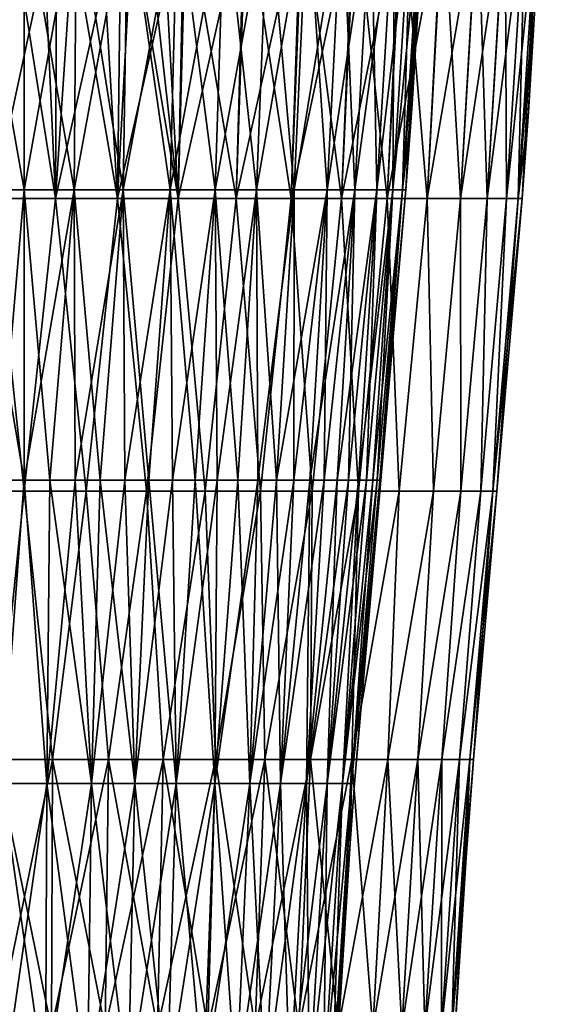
# Model space of a CAD drawing. Header units: metres. Extents: x 26 to 263, y -109 to 109.
# Tile 199 of 256: x 88 to 103, y -52 to -24. Entities that reach past the tile are written whole.
import ezdxf

# ---------------------------------------------------------------- set-up
doc = ezdxf.new("R2010")
doc.units = ezdxf.units.M
doc.layers.add('solid_500750', color=7, linetype='CONTINUOUS')

msp = doc.modelspace()

# ---------------------------------------------------------------- linework, layer by layer
at = {"layer": 'solid_500750'}
for points in [[(86.590988, -29.093817, 10.702493), (86.520958, -20.799227, 11.234461), (88, -20.799227, 11.331403)], [(86.520958, -20.799227, -11.234461), (86.590988, -29.093817, -10.702493), (88, -29.093817, -10.794844)], [(88, -20.799227, -11.331403), (86.520958, -20.799227, -11.234461), (88, -29.093817, -10.794844)], [(88, -29.093817, 10.794844), (86.590988, -29.093817, 10.702493), (88, -20.799227, 11.331403)], [(88, -29.093817, 10.794844), (88, -20.799227, 11.331403), (89.479042, -20.799227, 11.234461)], [(89.409012, -29.093817, 10.702493), (88, -29.093817, 10.794844), (89.479042, -20.799227, 11.234461)], [(88, -20.799227, -11.331403), (88, -29.093817, -10.794844), (89.409012, -29.093817, -10.702493)], [(89.479042, -20.799227, -11.234461), (88, -20.799227, -11.331403), (89.409012, -29.093817, -10.702493)], [(89.409012, -29.093817, 10.702493), (89.479042, -20.799227, 11.234461), (90.932785, -20.799227, 10.945294)], [(90.793915, -29.093817, 10.427018), (89.409012, -29.093817, 10.702493), (90.932785, -20.799227, 10.945294)], [(89.479042, -20.799227, -11.234461), (89.409012, -29.093817, -10.702493), (90.793915, -29.093817, -10.427018)], [(90.932785, -20.799227, -10.945294), (89.479042, -20.799227, -11.234461), (90.793915, -29.093817, -10.427018)], [(90.793915, -29.093817, 10.427018), (90.932785, -20.799227, 10.945294), (92.336342, -20.799227, 10.468851)], [(92.131004, -29.093817, 9.973135), (90.793915, -29.093817, 10.427018), (92.336342, -20.799227, 10.468851)], [(90.932785, -20.799227, -10.945294), (90.793915, -29.093817, -10.427018), (92.131004, -29.093817, -9.973135)], [(92.336342, -20.799227, -10.468851), (90.932785, -20.799227, -10.945294), (92.131004, -29.093817, -9.973135)], [(92.131004, -29.093817, 9.973135), (92.336342, -20.799227, 10.468851), (93.665703, -20.799227, 9.813283)], [(93.397423, -29.093817, 9.348609), (92.131004, -29.093817, 9.973135), (93.665703, -20.799227, 9.813283)], [(92.336342, -20.799227, -10.468851), (92.131004, -29.093817, -9.973135), (93.397423, -29.093817, -9.348609)], [(93.665703, -20.799227, -9.813283), (92.336342, -20.799227, -10.468851), (93.397423, -29.093817, -9.348609)], [(93.397423, -29.093817, 9.348609), (93.665703, -20.799227, 9.813283), (94.898125, -20.799227, 8.989806)], [(94.571487, -29.093817, 8.564125), (93.397423, -29.093817, 9.348609), (94.898125, -20.799227, 8.989806)], [(93.665703, -20.799227, -9.813283), (93.397423, -29.093817, -9.348609), (94.571487, -29.093817, -8.564125)], [(94.898125, -20.799227, -8.989806), (93.665703, -20.799227, -9.813283), (94.571487, -29.093817, -8.564125)], [(94.571487, -29.093817, 8.564125), (94.898125, -20.799227, 8.989806), (96.012512, -20.799227, 8.012512)], [(95.63311, -29.093817, 7.633107), (94.571487, -29.093817, 8.564125), (96.012512, -20.799227, 8.012512)], [(94.898125, -20.799227, -8.989806), (94.571487, -29.093817, -8.564125), (95.63311, -29.093817, -7.633107)], [(96.012512, -20.799227, -8.012512), (94.898125, -20.799227, -8.989806), (95.63311, -29.093817, -7.633107)], [(95.63311, -29.093817, 7.633107), (96.012512, -20.799227, 8.012512), (96.989807, -20.799227, 6.898121)], [(96.564125, -29.093817, 6.571485), (95.63311, -29.093817, 7.633107), (96.989807, -20.799227, 6.898121)], [(96.012512, -20.799227, -8.012512), (95.63311, -29.093817, -7.633107), (96.564125, -29.093817, -6.571485)], [(96.989807, -20.799227, -6.898121), (96.012512, -20.799227, -8.012512), (96.564125, -29.093817, -6.571485)], [(96.564125, -29.093817, 6.571485), (96.989807, -20.799227, 6.898121), (97.813286, -20.799227, 5.665701)], [(97.34861, -29.093817, 5.397422), (96.564125, -29.093817, 6.571485), (97.813286, -20.799227, 5.665701)], [(96.989807, -20.799227, -6.898121), (96.564125, -29.093817, -6.571485), (97.34861, -29.093817, -5.397422)], [(97.813286, -20.799227, -5.665701), (96.989807, -20.799227, -6.898121), (97.34861, -29.093817, -5.397422)], [(97.34861, -29.093817, 5.397422), (97.813286, -20.799227, 5.665701), (98.468849, -20.799227, 4.33634)], [(97.973137, -29.093817, 4.131008), (97.34861, -29.093817, 5.397422), (98.468849, -20.799227, 4.33634)], [(97.813286, -20.799227, -5.665701), (97.34861, -29.093817, -5.397422), (97.973137, -29.093817, -4.131008)], [(98.468849, -20.799227, -4.33634), (97.813286, -20.799227, -5.665701), (97.973137, -29.093817, -4.131008)], [(97.973137, -29.093817, 4.131008), (98.468849, -20.799227, 4.33634), (98.945297, -20.799227, 2.932783)], [(98.427017, -29.093817, 2.793911), (97.973137, -29.093817, 4.131008), (98.945297, -20.799227, 2.932783)], [(98.468849, -20.799227, -4.33634), (97.973137, -29.093817, -4.131008), (98.427017, -29.093817, -2.793911)], [(98.427017, -29.093817, 2.793911), (98.945297, -20.799227, 2.932783), (99.234459, -20.799227, 1.479045)], [(98.702492, -29.093817, 1.40901), (98.427017, -29.093817, 2.793911), (99.234459, -20.799227, 1.479045)], [(98.945297, -20.799227, -2.932783), (98.427017, -29.093817, -2.793911), (98.702492, -29.093817, -1.40901)], [(98.945297, -20.799227, -2.932783), (98.468849, -20.799227, -4.33634), (98.427017, -29.093817, -2.793911)], [(98.702492, -29.093817, 1.40901), (99.234459, -20.799227, 1.479045), (99.331406, -20.799227)], [(98.9702, -26.669518), (98.702492, -29.093817, 1.40901), (99.331406, -20.799227)], [(99.234459, -20.799227, -1.479045), (98.702492, -29.093817, -1.40901), (98.794846, -29.093817)], [(99.234459, -20.799227, -1.479045), (98.945297, -20.799227, -2.932783), (98.702492, -29.093817, -1.40901)], [(99.234459, -20.799227, -1.479045), (98.794846, -29.093817), (98.9702, -26.669518)], [(99.234459, -20.799227, -1.479045), (98.9702, -26.669518), (99.331406, -20.799227)], [(87.115562, -29.342241, -14.057685), (87.081589, -20.976826, -14.597758), (88.918411, -20.976826, -14.597758)], [(88.884438, -29.342241, -14.057685), (87.115562, -29.342241, -14.057685), (88.918411, -20.976826, -14.597758)], [(88.884438, -29.342241, -14.057685), (88.918411, -20.976826, -14.597758), (90.740753, -20.976826, -14.367542)], [(90.639359, -29.342241, -13.835987), (88.884438, -29.342241, -14.057685), (90.740753, -20.976826, -14.367542)], [(90.639359, -29.342241, -13.835987), (90.740753, -20.976826, -14.367542), (92.519875, -20.976826, -13.910743)], [(92.352654, -29.342241, -13.396088), (90.639359, -29.342241, -13.835987), (92.519875, -20.976826, -13.910743)], [(92.577873, -20.985947, 13.891245), (91.912018, -21.292274, 14.075984), (92.352654, -29.342241, 13.396088)], [(92.352654, -29.342241, -13.396088), (92.519875, -20.976826, -13.910743), (94.227715, -20.976826, -13.234562)], [(93.997307, -29.342241, -12.744923), (92.352654, -29.342241, -13.396088), (94.227715, -20.976826, -13.234562)], [(92.577873, -20.985947, 13.891245), (92.352654, -29.342241, 13.396088), (93.997307, -29.342241, 12.744923)], [(94.279633, -20.976826, 13.210006), (92.577873, -20.985947, 13.891245), (93.997307, -29.342241, 12.744923)], [(93.997307, -29.342241, -12.744923), (94.227715, -20.976826, -13.234562), (95.837334, -20.976826, -12.349664)], [(95.547379, -29.342241, -11.892764), (93.997307, -29.342241, -12.744923), (95.837334, -20.976826, -12.349664)], [(94.279633, -20.976826, 13.210006), (93.997307, -29.342241, 12.744923), (95.547379, -29.342241, 11.892764)], [(95.880394, -20.976826, 12.322234), (94.279633, -20.976826, 13.210006), (95.547379, -29.342241, 11.892764)], [(95.547379, -29.342241, -11.892764), (95.837334, -20.976826, -12.349664), (97.323357, -20.976826, -11.270004)], [(96.978424, -29.342241, -10.853048), (95.547379, -29.342241, -11.892764), (97.323357, -20.976826, -11.270004)], [(95.880394, -20.976826, 12.322234), (95.547379, -29.342241, 11.892764), (96.978424, -29.342241, 10.853048)], [(97.357735, -20.976826, 11.241479), (95.880394, -20.976826, 12.322234), (96.978424, -29.342241, 10.853048)], [(96.978424, -29.342241, -10.853048), (97.323357, -20.976826, -11.270004), (98.662346, -20.976826, -10.01261)], [(98.267876, -29.342241, -9.642175), (96.978424, -29.342241, -10.853048), (98.662346, -20.976826, -10.01261)], [(97.357735, -20.976826, 11.241479), (96.978424, -29.342241, 10.853048), (98.267876, -29.342241, 9.642175)], [(98.688522, -20.976826, 9.984665), (97.357735, -20.976826, 11.241479), (98.267876, -29.342241, 9.642175)], [(98.267876, -29.342241, -9.642175), (98.662346, -20.976826, -10.01261), (99.833183, -20.976826, -8.597312)], [(99.395393, -29.342241, -8.279237), (98.267876, -29.342241, -9.642175), (99.833183, -20.976826, -8.597312)], [(98.688522, -20.976826, 9.984665), (98.267876, -29.342241, 9.642175), (99.395393, -29.342241, 8.279237)], [(99.851913, -20.976826, 8.571478), (98.688522, -20.976826, 9.984665), (99.395393, -29.342241, 8.279237)], [(99.395393, -29.342241, -8.279237), (99.833183, -20.976826, -8.597312), (100.817406, -20.976826, -7.046428)], [(100.343201, -29.342241, -6.785732), (99.395393, -29.342241, -8.279237), (100.817406, -20.976826, -7.046428)], [(99.851913, -20.976826, 8.571478), (99.395393, -29.342241, 8.279237), (100.343201, -29.342241, 6.785732)], [(100.829681, -20.976826, 7.024049), (99.851913, -20.976826, 8.571478), (100.343201, -29.342241, 6.785732)], [(100.343201, -29.342241, -6.785732), (100.817406, -20.976826, -7.046428), (101.599487, -20.976826, -5.384418)], [(101.096344, -29.342241, -5.185211), (100.343201, -29.342241, -6.785732), (101.599487, -20.976826, -5.384418)], [(100.829681, -20.976826, 7.024049), (100.343201, -29.342241, 6.785732), (101.096344, -29.342241, 5.185211)], [(101.606522, -20.976826, 5.366614), (100.829681, -20.976826, 7.024049), (101.096344, -29.342241, 5.185211)], [(101.096344, -29.342241, -5.185211), (101.599487, -20.976826, -5.384418), (102.167099, -20.976826, -3.637493)], [(101.64296, -29.342241, -3.502916), (101.096344, -29.342241, -5.185211), (102.167099, -20.976826, -3.637493)], [(101.606522, -20.976826, 5.366614), (101.096344, -29.342241, 5.185211), (101.64296, -29.342241, 3.502916)], [(102.170265, -20.976826, 3.625129), (101.606522, -20.976826, 5.366614), (101.64296, -29.342241, 3.502916)], [(101.64296, -29.342241, -3.502916), (102.167099, -20.976826, -3.637493), (102.511284, -20.976826, -1.833202)], [(101.974411, -29.342241, -1.765379), (101.64296, -29.342241, -3.502916), (102.511284, -20.976826, -1.833202)], [(102.170265, -20.976826, 3.625129), (101.64296, -29.342241, 3.502916), (101.974411, -29.342241, 1.765379)], [(101.974411, -29.342241, -1.765379), (102.511284, -20.976826, -1.833202), (102.626617, -20.976826)], [(102.262337, -26.897242), (101.974411, -29.342241, -1.765379), (102.626617, -20.976826)], [(102.512085, -20.976826, 1.82687), (101.974411, -29.342241, 1.765379), (102.08548, -29.342241)], [(102.512085, -20.976826, 1.82687), (102.170265, -20.976826, 3.625129), (101.974411, -29.342241, 1.765379)], [(102.512085, -20.976826, 1.82687), (102.08548, -29.342241), (102.262337, -26.897242)], [(102.512085, -20.976826, 1.82687), (102.262337, -26.897242), (102.626617, -20.976826)], [(91.480392, -21.462038, 14.17927), (91.049034, -21.611153, 14.269806), (92.352654, -29.342241, 13.396088)], [(91.912018, -21.292274, 14.075984), (91.480392, -21.462038, 14.17927), (92.352654, -29.342241, 13.396088)], [(91.049034, -21.611153, 14.269806), (90.197083, -21.849504, 14.412097), (90.639359, -29.342241, 13.835987)], [(91.049034, -21.611153, 14.269806), (90.639359, -29.342241, 13.835987), (92.352654, -29.342241, 13.396088)], [(89.370125, -22.005646, 14.505241), (88.554497, -22.085615, 14.554718), (88.884438, -29.342241, 14.057685)], [(89.370125, -22.005646, 14.505241), (88.884438, -29.342241, 14.057685), (90.639359, -29.342241, 13.835987)], [(90.197083, -21.849504, 14.412097), (89.370125, -22.005646, 14.505241), (90.639359, -29.342241, 13.835987)], [(87.739082, -22.099363, 14.562159), (87.115562, -29.342241, 14.057685), (88.884438, -29.342241, 14.057685)], [(88.554497, -22.085615, 14.554718), (87.739082, -22.099363, 14.562159), (88.884438, -29.342241, 14.057685)], [(98.9702, -26.669518), (98.794846, -29.093817), (98.702492, -29.093817, 1.40901)], [(102.262337, -26.897242), (102.08548, -29.342241), (101.974411, -29.342241, -1.765379)], [(87.280441, -37.30883, 10.060745), (86.590988, -29.093817, 10.702493), (88, -29.093817, 10.794844)], [(86.590988, -29.093817, -10.702493), (87.280441, -37.30883, -10.060745), (88, -37.30883, -10.086445)], [(88, -29.093817, -10.794844), (86.590988, -29.093817, -10.702493), (88, -37.30883, -10.086445)], [(88, -37.30883, 10.086445), (87.280441, -37.30883, 10.060745), (88, -29.093817, 10.794844)], [(88, -37.30883, 10.086445), (88, -29.093817, 10.794844), (89.409012, -29.093817, 10.702493)], [(88.719559, -37.30883, 10.060745), (88, -37.30883, 10.086445), (89.409012, -29.093817, 10.702493)], [(88, -29.093817, -10.794844), (88, -37.30883, -10.086445), (88.719559, -37.30883, -10.060745)], [(89.409012, -29.093817, -10.702493), (88, -29.093817, -10.794844), (88.719559, -37.30883, -10.060745)], [(89.435448, -37.30883, 9.983779), (88.719559, -37.30883, 10.060745), (89.409012, -29.093817, 10.702493)], [(89.409012, -29.093817, -10.702493), (88.719559, -37.30883, -10.060745), (89.435448, -37.30883, -9.983779)], [(89.435448, -37.30883, 9.983779), (89.409012, -29.093817, 10.702493), (90.793915, -29.093817, 10.427018)], [(89.409012, -29.093817, -10.702493), (89.435448, -37.30883, -9.983779), (90.144028, -37.30883, -9.855938)], [(90.793915, -29.093817, -10.427018), (89.409012, -29.093817, -10.702493), (90.144028, -37.30883, -9.855938)], [(90.144028, -37.30883, 9.855938), (89.435448, -37.30883, 9.983779), (90.793915, -29.093817, 10.427018)], [(90.841682, -37.30883, 9.677873), (90.144028, -37.30883, 9.855938), (90.793915, -29.093817, 10.427018)], [(90.793915, -29.093817, -10.427018), (90.144028, -37.30883, -9.855938), (90.841682, -37.30883, -9.677873)], [(90.841682, -37.30883, 9.677873), (90.793915, -29.093817, 10.427018), (92.131004, -29.093817, 9.973135)], [(90.793915, -29.093817, -10.427018), (90.841682, -37.30883, -9.677873), (91.524849, -37.30883, -9.450492)], [(92.131004, -29.093817, -9.973135), (90.793915, -29.093817, -10.427018), (91.524849, -37.30883, -9.450492)], [(91.524849, -37.30883, 9.450492), (90.841682, -37.30883, 9.677873), (92.131004, -29.093817, 9.973135)], [(92.190063, -37.30883, 9.174953), (91.524849, -37.30883, 9.450492), (92.131004, -29.093817, 9.973135)], [(92.131004, -29.093817, -9.973135), (91.524849, -37.30883, -9.450492), (92.190063, -37.30883, -9.174953)], [(92.190063, -37.30883, 9.174953), (92.131004, -29.093817, 9.973135), (93.397423, -29.093817, 9.348609)], [(92.131004, -29.093817, -9.973135), (92.190063, -37.30883, -9.174953), (92.833916, -37.30883, -8.852661)], [(93.397423, -29.093817, -9.348609), (92.131004, -29.093817, -9.973135), (92.833916, -37.30883, -8.852661)], [(92.833916, -37.30883, 8.852661), (92.190063, -37.30883, 9.174953), (93.397423, -29.093817, 9.348609)], [(93.45314, -37.30883, 8.485257), (92.833916, -37.30883, 8.852661), (93.397423, -29.093817, 9.348609)], [(93.397423, -29.093817, -9.348609), (92.833916, -37.30883, -8.852661), (93.45314, -37.30883, -8.485257)], [(93.45314, -37.30883, 8.485257), (93.397423, -29.093817, 9.348609), (94.571487, -29.093817, 8.564125)], [(93.397423, -29.093817, -9.348609), (93.45314, -37.30883, -8.485257), (94.044579, -37.30883, -8.074615)], [(94.571487, -29.093817, -8.564125), (93.397423, -29.093817, -9.348609), (94.044579, -37.30883, -8.074615)], [(94.044579, -37.30883, 8.074615), (93.45314, -37.30883, 8.485257), (94.571487, -29.093817, 8.564125)], [(94.605217, -37.30883, 7.622827), (94.044579, -37.30883, 8.074615), (94.571487, -29.093817, 8.564125)], [(94.571487, -29.093817, -8.564125), (94.044579, -37.30883, -8.074615), (94.605217, -37.30883, -7.622827)], [(94.605217, -37.30883, 7.622827), (94.571487, -29.093817, 8.564125), (95.63311, -29.093817, 7.633107)], [(94.571487, -29.093817, -8.564125), (94.605217, -37.30883, -7.622827), (95.132195, -37.30883, -7.132194)], [(95.63311, -29.093817, -7.633107), (94.571487, -29.093817, -8.564125), (95.132195, -37.30883, -7.132194)], [(95.132195, -37.30883, 7.132194), (94.605217, -37.30883, 7.622827), (95.63311, -29.093817, 7.633107)], [(95.132195, -37.30883, 7.132194), (95.63311, -29.093817, 7.633107), (96.564125, -29.093817, 6.571485)], [(95.622826, -37.30883, 6.605217), (95.132195, -37.30883, 7.132194), (96.564125, -29.093817, 6.571485)], [(95.63311, -29.093817, -7.633107), (95.132195, -37.30883, -7.132194), (95.622826, -37.30883, -6.605217)], [(96.074615, -37.30883, 6.044581), (95.622826, -37.30883, 6.605217), (96.564125, -29.093817, 6.571485)], [(96.564125, -29.093817, -6.571485), (95.622826, -37.30883, -6.605217), (96.074615, -37.30883, -6.044581)], [(96.564125, -29.093817, -6.571485), (95.63311, -29.093817, -7.633107), (95.622826, -37.30883, -6.605217)], [(96.074615, -37.30883, 6.044581), (96.564125, -29.093817, 6.571485), (97.34861, -29.093817, 5.397422)], [(96.48526, -37.30883, 5.453144), (96.074615, -37.30883, 6.044581), (97.34861, -29.093817, 5.397422)], [(96.564125, -29.093817, -6.571485), (96.074615, -37.30883, -6.044581), (96.48526, -37.30883, -5.453144)], [(96.852661, -37.30883, 4.833919), (96.48526, -37.30883, 5.453144), (97.34861, -29.093817, 5.397422)], [(97.34861, -29.093817, -5.397422), (96.48526, -37.30883, -5.453144), (96.852661, -37.30883, -4.833919)], [(97.34861, -29.093817, -5.397422), (96.564125, -29.093817, -6.571485), (96.48526, -37.30883, -5.453144)], [(96.852661, -37.30883, 4.833919), (97.34861, -29.093817, 5.397422), (97.973137, -29.093817, 4.131008)], [(97.17495, -37.30883, 4.190061), (96.852661, -37.30883, 4.833919), (97.973137, -29.093817, 4.131008)], [(97.34861, -29.093817, -5.397422), (96.852661, -37.30883, -4.833919), (97.17495, -37.30883, -4.190061)], [(97.450493, -37.30883, 3.524851), (97.17495, -37.30883, 4.190061), (97.973137, -29.093817, 4.131008)], [(97.973137, -29.093817, -4.131008), (97.17495, -37.30883, -4.190061), (97.450493, -37.30883, -3.524851)], [(97.973137, -29.093817, -4.131008), (97.34861, -29.093817, -5.397422), (97.17495, -37.30883, -4.190061)], [(97.450493, -37.30883, 3.524851), (97.973137, -29.093817, 4.131008), (98.427017, -29.093817, 2.793911)], [(97.677872, -37.30883, 2.84168), (97.450493, -37.30883, 3.524851), (98.427017, -29.093817, 2.793911)], [(97.973137, -29.093817, -4.131008), (97.450493, -37.30883, -3.524851), (97.677872, -37.30883, -2.84168)], [(97.855934, -37.30883, 2.144028), (97.677872, -37.30883, 2.84168), (98.427017, -29.093817, 2.793911)], [(98.427017, -29.093817, -2.793911), (97.677872, -37.30883, -2.84168), (97.855934, -37.30883, -2.144028)], [(98.427017, -29.093817, -2.793911), (97.973137, -29.093817, -4.131008), (97.677872, -37.30883, -2.84168)], [(97.855934, -37.30883, 2.144028), (98.427017, -29.093817, 2.793911), (98.702492, -29.093817, 1.40901)], [(97.98378, -37.30883, 1.435451), (97.855934, -37.30883, 2.144028), (98.702492, -29.093817, 1.40901)], [(98.427017, -29.093817, -2.793911), (97.855934, -37.30883, -2.144028), (97.98378, -37.30883, -1.435451)], [(98.060745, -37.30883, 0.719559), (97.98378, -37.30883, 1.435451), (98.702492, -29.093817, 1.40901)], [(98.702492, -29.093817, -1.40901), (97.98378, -37.30883, -1.435451), (98.060745, -37.30883, -0.719559)], [(98.702492, -29.093817, -1.40901), (98.427017, -29.093817, -2.793911), (97.98378, -37.30883, -1.435451)], [(98.060745, -37.30883, 0.719559), (98.702492, -29.093817, 1.40901), (98.794846, -29.093817)], [(98.086441, -37.30883), (98.060745, -37.30883, 0.719559), (98.794846, -29.093817)], [(98.702492, -29.093817, -1.40901), (98.060745, -37.30883, -0.719559), (98.086441, -37.30883)], [(98.702492, -29.093817, -1.40901), (98.086441, -37.30883), (98.794846, -29.093817)], [(87.115562, -29.342241, -14.057685), (88, -37.627399, -13.371032), (86.25473, -37.627399, -13.25664)], [(87.115562, -29.342241, 14.057685), (86.25473, -37.627399, 13.25664), (88, -37.627399, 13.371032)], [(88.884438, -29.342241, -14.057685), (88, -37.627399, -13.371032), (87.115562, -29.342241, -14.057685)], [(88.884438, -29.342241, 14.057685), (87.115562, -29.342241, 14.057685), (88, -37.627399, 13.371032)], [(88.884438, -29.342241, -14.057685), (89.74527, -37.627399, -13.25664), (88, -37.627399, -13.371032)], [(88.884438, -29.342241, 14.057685), (88, -37.627399, 13.371032), (89.74527, -37.627399, 13.25664)], [(90.639359, -29.342241, -13.835987), (89.74527, -37.627399, -13.25664), (88.884438, -29.342241, -14.057685)], [(90.639359, -29.342241, 13.835987), (88.884438, -29.342241, 14.057685), (89.74527, -37.627399, 13.25664)], [(90.639359, -29.342241, -13.835987), (91.460678, -37.627399, -12.915425), (89.74527, -37.627399, -13.25664)], [(90.639359, -29.342241, 13.835987), (89.74527, -37.627399, 13.25664), (91.460678, -37.627399, 12.915425)], [(92.352654, -29.342241, -13.396088), (91.460678, -37.627399, -12.915425), (90.639359, -29.342241, -13.835987)], [(92.352654, -29.342241, 13.396088), (90.639359, -29.342241, 13.835987), (91.460678, -37.627399, 12.915425)], [(92.352654, -29.342241, -13.396088), (93.116875, -37.627399, -12.353223), (91.460678, -37.627399, -12.915425)], [(92.352654, -29.342241, 13.396088), (91.460678, -37.627399, 12.915425), (93.116875, -37.627399, 12.353223)], [(93.997307, -29.342241, -12.744923), (93.116875, -37.627399, -12.353223), (92.352654, -29.342241, -13.396088)], [(93.997307, -29.342241, 12.744923), (92.352654, -29.342241, 13.396088), (93.116875, -37.627399, 12.353223)], [(93.997307, -29.342241, -12.744923), (94.685516, -37.627399, -11.579654), (93.116875, -37.627399, -12.353223)], [(93.997307, -29.342241, 12.744923), (93.116875, -37.627399, 12.353223), (94.685516, -37.627399, 11.579654)], [(95.547379, -29.342241, -11.892764), (94.685516, -37.627399, -11.579654), (93.997307, -29.342241, -12.744923)], [(95.547379, -29.342241, 11.892764), (93.997307, -29.342241, 12.744923), (94.685516, -37.627399, 11.579654)], [(95.547379, -29.342241, -11.892764), (96.139771, -37.627399, -10.607953), (94.685516, -37.627399, -11.579654)], [(95.547379, -29.342241, 11.892764), (94.685516, -37.627399, 11.579654), (96.139771, -37.627399, 10.607953)], [(96.978424, -29.342241, -10.853048), (96.139771, -37.627399, -10.607953), (95.547379, -29.342241, -11.892764)], [(96.978424, -29.342241, 10.853048), (95.547379, -29.342241, 11.892764), (96.139771, -37.627399, 10.607953)], [(96.978424, -29.342241, -10.853048), (97.45475, -37.627399, -9.454747), (96.139771, -37.627399, -10.607953)], [(96.978424, -29.342241, 10.853048), (96.139771, -37.627399, 10.607953), (97.45475, -37.627399, 9.454747)], [(98.267876, -29.342241, -9.642175), (97.45475, -37.627399, -9.454747), (96.978424, -29.342241, -10.853048)], [(98.267876, -29.342241, 9.642175), (96.978424, -29.342241, 10.853048), (97.45475, -37.627399, 9.454747)], [(98.267876, -29.342241, -9.642175), (98.607956, -37.627399, -8.139769), (97.45475, -37.627399, -9.454747)], [(98.267876, -29.342241, 9.642175), (97.45475, -37.627399, 9.454747), (98.607956, -37.627399, 8.139769)], [(99.395393, -29.342241, -8.279237), (98.607956, -37.627399, -8.139769), (98.267876, -29.342241, -9.642175)], [(99.395393, -29.342241, 8.279237), (98.267876, -29.342241, 9.642175), (98.607956, -37.627399, 8.139769)], [(99.395393, -29.342241, -8.279237), (99.579651, -37.627399, -6.685516), (98.607956, -37.627399, -8.139769)], [(99.395393, -29.342241, 8.279237), (98.607956, -37.627399, 8.139769), (99.579651, -37.627399, 6.685516)], [(100.343201, -29.342241, -6.785732), (99.579651, -37.627399, -6.685516), (99.395393, -29.342241, -8.279237)], [(100.343201, -29.342241, 6.785732), (99.395393, -29.342241, 8.279237), (99.579651, -37.627399, 6.685516)], [(100.343201, -29.342241, -6.785732), (100.353226, -37.627399, -5.116872), (99.579651, -37.627399, -6.685516)], [(100.343201, -29.342241, 6.785732), (99.579651, -37.627399, 6.685516), (100.353226, -37.627399, 5.116872)], [(101.096344, -29.342241, -5.185211), (100.353226, -37.627399, -5.116872), (100.343201, -29.342241, -6.785732)], [(101.096344, -29.342241, 5.185211), (100.343201, -29.342241, 6.785732), (100.353226, -37.627399, 5.116872)], [(101.096344, -29.342241, -5.185211), (100.915428, -37.627399, -3.460678), (100.353226, -37.627399, -5.116872)], [(101.096344, -29.342241, 5.185211), (100.353226, -37.627399, 5.116872), (100.915428, -37.627399, 3.460678)], [(101.64296, -29.342241, -3.502916), (101.256638, -37.627399, -1.74527), (100.915428, -37.627399, -3.460678)], [(101.64296, -29.342241, -3.502916), (100.915428, -37.627399, -3.460678), (101.096344, -29.342241, -5.185211)], [(101.64296, -29.342241, 3.502916), (100.915428, -37.627399, 3.460678), (101.256638, -37.627399, 1.74527)], [(101.64296, -29.342241, 3.502916), (101.096344, -29.342241, 5.185211), (100.915428, -37.627399, 3.460678)], [(102.08548, -29.342241), (101.371033, -37.627399), (101.256638, -37.627399, -1.74527)], [(101.974411, -29.342241, 1.765379), (101.256638, -37.627399, 1.74527), (101.371033, -37.627399)], [(101.974411, -29.342241, -1.765379), (101.256638, -37.627399, -1.74527), (101.64296, -29.342241, -3.502916)], [(102.08548, -29.342241), (101.256638, -37.627399, -1.74527), (101.974411, -29.342241, -1.765379)], [(101.974411, -29.342241, 1.765379), (101.64296, -29.342241, 3.502916), (101.256638, -37.627399, 1.74527)], [(101.974411, -29.342241, 1.765379), (101.371033, -37.627399), (102.08548, -29.342241)], [(87.362221, -45.897835, 9.324046), (87.280441, -37.30883, 10.060745), (88, -37.30883, 10.086445)], [(87.362221, -45.897835, -9.324046), (88, -37.30883, -10.086445), (87.280441, -37.30883, -10.060745)], [(87.362221, -45.897835, 9.324046), (88, -37.30883, 10.086445), (88.637779, -45.897835, 9.324046)], [(87.362221, -45.897835, -9.324046), (88.637779, -45.897835, -9.324046), (88, -37.30883, -10.086445)], [(88.637779, -45.897835, 9.324046), (88, -37.30883, 10.086445), (88.719559, -37.30883, 10.060745)], [(88.637779, -45.897835, -9.324046), (88.719559, -37.30883, -10.060745), (88, -37.30883, -10.086445)], [(88.637779, -45.897835, 9.324046), (88.719559, -37.30883, 10.060745), (89.435448, -37.30883, 9.983779)], [(88.637779, -45.897835, 9.324046), (89.435448, -37.30883, 9.983779), (89.901466, -45.897835, 9.150357)], [(88.637779, -45.897835, -9.324046), (89.901466, -45.897835, -9.150357), (88.719559, -37.30883, -10.060745)], [(89.901466, -45.897835, -9.150357), (89.435448, -37.30883, -9.983779), (88.719559, -37.30883, -10.060745)], [(89.901466, -45.897835, 9.150357), (89.435448, -37.30883, 9.983779), (90.144028, -37.30883, 9.855938)], [(89.901466, -45.897835, -9.150357), (90.144028, -37.30883, -9.855938), (89.435448, -37.30883, -9.983779)], [(89.901466, -45.897835, 9.150357), (90.144028, -37.30883, 9.855938), (90.841682, -37.30883, 9.677873)], [(89.901466, -45.897835, 9.150357), (90.841682, -37.30883, 9.677873), (91.12973, -45.897835, 8.806214)], [(89.901466, -45.897835, -9.150357), (91.12973, -45.897835, -8.806214), (90.144028, -37.30883, -9.855938)], [(91.12973, -45.897835, -8.806214), (90.841682, -37.30883, -9.677873), (90.144028, -37.30883, -9.855938)], [(91.12973, -45.897835, 8.806214), (90.841682, -37.30883, 9.677873), (91.524849, -37.30883, 9.450492)], [(91.12973, -45.897835, -8.806214), (91.524849, -37.30883, -9.450492), (90.841682, -37.30883, -9.677873)], [(91.12973, -45.897835, 8.806214), (91.524849, -37.30883, 9.450492), (92.190063, -37.30883, 9.174953)], [(91.12973, -45.897835, 8.806214), (92.190063, -37.30883, 9.174953), (92.29969, -45.897835, 8.298028)], [(91.12973, -45.897835, -8.806214), (92.29969, -45.897835, -8.298028), (91.524849, -37.30883, -9.450492)], [(92.29969, -45.897835, -8.298028), (92.190063, -37.30883, -9.174953), (91.524849, -37.30883, -9.450492)], [(92.29969, -45.897835, 8.298028), (92.190063, -37.30883, 9.174953), (92.833916, -37.30883, 8.852661)], [(92.29969, -45.897835, -8.298028), (92.833916, -37.30883, -8.852661), (92.190063, -37.30883, -9.174953)], [(92.29969, -45.897835, 8.298028), (92.833916, -37.30883, 8.852661), (93.45314, -37.30883, 8.485257)], [(92.29969, -45.897835, 8.298028), (93.45314, -37.30883, 8.485257), (93.389557, -45.897835, 7.635265)], [(92.29969, -45.897835, -8.298028), (93.389557, -45.897835, -7.635265), (92.833916, -37.30883, -8.852661)], [(93.389557, -45.897835, -7.635265), (93.45314, -37.30883, -8.485257), (92.833916, -37.30883, -8.852661)], [(93.389557, -45.897835, 7.635265), (93.45314, -37.30883, 8.485257), (94.044579, -37.30883, 8.074615)], [(93.389557, -45.897835, 7.635265), (94.044579, -37.30883, 8.074615), (94.605217, -37.30883, 7.622827)], [(93.389557, -45.897835, 7.635265), (94.605217, -37.30883, 7.622827), (94.379028, -45.897835, 6.830271)], [(93.389557, -45.897835, -7.635265), (94.044579, -37.30883, -8.074615), (93.45314, -37.30883, -8.485257)], [(93.389557, -45.897835, -7.635265), (94.379028, -45.897835, -6.830271), (94.044579, -37.30883, -8.074615)], [(94.379028, -45.897835, -6.830271), (94.605217, -37.30883, -7.622827), (94.044579, -37.30883, -8.074615)], [(94.379028, -45.897835, 6.830271), (94.605217, -37.30883, 7.622827), (95.132195, -37.30883, 7.132194)], [(94.379028, -45.897835, 6.830271), (95.132195, -37.30883, 7.132194), (95.622826, -37.30883, 6.605217)], [(94.379028, -45.897835, 6.830271), (95.622826, -37.30883, 6.605217), (95.249672, -45.897835, 5.898043)], [(94.379028, -45.897835, -6.830271), (95.132195, -37.30883, -7.132194), (94.605217, -37.30883, -7.622827)], [(94.379028, -45.897835, -6.830271), (95.249672, -45.897835, -5.898043), (95.132195, -37.30883, -7.132194)], [(95.249672, -45.897835, -5.898043), (95.622826, -37.30883, -6.605217), (95.132195, -37.30883, -7.132194)], [(95.249672, -45.897835, 5.898043), (95.622826, -37.30883, 6.605217), (96.074615, -37.30883, 6.044581)], [(95.249672, -45.897835, 5.898043), (96.074615, -37.30883, 6.044581), (96.48526, -37.30883, 5.453144)], [(95.249672, -45.897835, 5.898043), (96.48526, -37.30883, 5.453144), (95.98526, -45.897835, 4.855945)], [(95.249672, -45.897835, -5.898043), (96.074615, -37.30883, -6.044581), (95.622826, -37.30883, -6.605217)], [(95.249672, -45.897835, -5.898043), (95.98526, -45.897835, -4.855945), (96.074615, -37.30883, -6.044581)], [(95.98526, -45.897835, 4.855945), (96.48526, -37.30883, 5.453144), (96.852661, -37.30883, 4.833919)], [(95.98526, -45.897835, 4.855945), (96.852661, -37.30883, 4.833919), (97.17495, -37.30883, 4.190061)], [(95.98526, -45.897835, 4.855945), (97.17495, -37.30883, 4.190061), (96.572105, -45.897835, 3.72339)], [(95.98526, -45.897835, -4.855945), (96.852661, -37.30883, -4.833919), (96.48526, -37.30883, -5.453144)], [(95.98526, -45.897835, -4.855945), (96.572105, -45.897835, -3.72339), (96.852661, -37.30883, -4.833919)], [(95.98526, -45.897835, -4.855945), (96.48526, -37.30883, -5.453144), (96.074615, -37.30883, -6.044581)], [(96.572105, -45.897835, 3.72339), (97.17495, -37.30883, 4.190061), (97.450493, -37.30883, 3.524851)], [(96.572105, -45.897835, 3.72339), (97.450493, -37.30883, 3.524851), (97.677872, -37.30883, 2.84168)], [(96.572105, -45.897835, 3.72339), (97.677872, -37.30883, 2.84168), (96.999268, -45.897835, 2.521476)], [(96.572105, -45.897835, -3.72339), (97.450493, -37.30883, -3.524851), (97.17495, -37.30883, -4.190061)], [(96.572105, -45.897835, -3.72339), (96.999268, -45.897835, -2.521476), (97.450493, -37.30883, -3.524851)], [(96.572105, -45.897835, -3.72339), (97.17495, -37.30883, -4.190061), (96.852661, -37.30883, -4.833919)], [(96.999268, -45.897835, 2.521476), (97.677872, -37.30883, 2.84168), (97.855934, -37.30883, 2.144028)], [(96.999268, -45.897835, 2.521476), (97.855934, -37.30883, 2.144028), (97.98378, -37.30883, 1.435451)], [(96.999268, -45.897835, 2.521476), (97.98378, -37.30883, 1.435451), (97.258789, -45.897835, 1.272591)], [(96.999268, -45.897835, -2.521476), (97.855934, -37.30883, -2.144028), (97.677872, -37.30883, -2.84168)], [(96.999268, -45.897835, -2.521476), (97.258789, -45.897835, -1.272591), (97.855934, -37.30883, -2.144028)], [(96.999268, -45.897835, -2.521476), (97.677872, -37.30883, -2.84168), (97.450493, -37.30883, -3.524851)], [(97.258789, -45.897835, 1.272591), (97.98378, -37.30883, 1.435451), (98.060745, -37.30883, 0.719559)], [(97.258789, -45.897835, 1.272591), (98.060745, -37.30883, 0.719559), (98.086441, -37.30883)], [(97.258789, -45.897835, 1.272591), (98.086441, -37.30883), (97.345833, -45.897835)], [(97.258789, -45.897835, -1.272591), (97.345833, -45.897835), (98.060745, -37.30883, -0.719559)], [(97.258789, -45.897835, -1.272591), (98.060745, -37.30883, -0.719559), (97.98378, -37.30883, -1.435451)], [(97.258789, -45.897835, -1.272591), (97.98378, -37.30883, -1.435451), (97.855934, -37.30883, -2.144028)], [(98.060745, -37.30883, -0.719559), (97.345833, -45.897835), (98.086441, -37.30883)], [(86.25473, -37.627399, -13.25664), (88, -37.627399, -13.371032), (87.202095, -45.221043, -12.682313)], [(88, -37.627399, 13.371032), (86.25473, -37.627399, 13.25664), (87.202095, -45.221043, 12.682313)], [(88, -37.627399, -13.371032), (88.797905, -45.221043, -12.682313), (87.202095, -45.221043, -12.682313)], [(88, -37.627399, 13.371032), (87.202095, -45.221043, 12.682313), (88.797905, -45.221043, 12.682313)], [(88, -37.627399, -13.371032), (89.74527, -37.627399, -13.25664), (88.797905, -45.221043, -12.682313)], [(89.74527, -37.627399, 13.25664), (88, -37.627399, 13.371032), (88.797905, -45.221043, 12.682313)], [(89.74527, -37.627399, -13.25664), (90.381126, -45.221043, -12.482306), (88.797905, -45.221043, -12.682313)], [(89.74527, -37.627399, 13.25664), (88.797905, -45.221043, 12.682313), (90.381126, -45.221043, 12.482306)], [(89.74527, -37.627399, -13.25664), (91.460678, -37.627399, -12.915425), (90.381126, -45.221043, -12.482306)], [(91.460678, -37.627399, 12.915425), (89.74527, -37.627399, 13.25664), (90.381126, -45.221043, 12.482306)], [(91.460678, -37.627399, -12.915425), (91.926796, -45.221043, -12.085444), (90.381126, -45.221043, -12.482306)], [(91.460678, -37.627399, 12.915425), (90.381126, -45.221043, 12.482306), (91.926796, -45.221043, 12.085444)], [(91.460678, -37.627399, -12.915425), (93.116875, -37.627399, -12.353223), (91.926796, -45.221043, -12.085444)], [(93.116875, -37.627399, 12.353223), (91.460678, -37.627399, 12.915425), (91.926796, -45.221043, 12.085444)], [(93.116875, -37.627399, -12.353223), (93.410545, -45.221043, -11.497989), (91.926796, -45.221043, -12.085444)], [(93.116875, -37.627399, 12.353223), (91.926796, -45.221043, 12.085444), (93.410545, -45.221043, 11.497989)], [(93.116875, -37.627399, -12.353223), (94.685516, -37.627399, -11.579654), (93.410545, -45.221043, -11.497989)], [(94.685516, -37.627399, 11.579654), (93.116875, -37.627399, 12.353223), (93.410545, -45.221043, 11.497989)], [(94.685516, -37.627399, -11.579654), (94.80896, -45.221043, -10.729202), (93.410545, -45.221043, -11.497989)], [(94.685516, -37.627399, 11.579654), (93.410545, -45.221043, 11.497989), (94.80896, -45.221043, 10.729202)], [(94.685516, -37.627399, -11.579654), (96.139771, -37.627399, -10.607953), (94.80896, -45.221043, -10.729202)], [(96.139771, -37.627399, 10.607953), (94.685516, -37.627399, 11.579654), (94.80896, -45.221043, 10.729202)], [(96.139771, -37.627399, -10.607953), (96.099991, -45.221043, -9.791211), (94.80896, -45.221043, -10.729202)], [(96.139771, -37.627399, 10.607953), (94.80896, -45.221043, 10.729202), (96.099991, -45.221043, 9.791211)], [(97.45475, -37.627399, -9.454747), (97.26329, -45.221043, -8.698806), (96.099991, -45.221043, -9.791211)], [(96.139771, -37.627399, -10.607953), (97.45475, -37.627399, -9.454747), (96.099991, -45.221043, -9.791211)], [(97.45475, -37.627399, 9.454747), (96.099991, -45.221043, 9.791211), (97.26329, -45.221043, 8.698806)], [(97.45475, -37.627399, 9.454747), (96.139771, -37.627399, 10.607953), (96.099991, -45.221043, 9.791211)], [(98.607956, -37.627399, -8.139769), (98.280495, -45.221043, -7.469215), (97.26329, -45.221043, -8.698806)], [(97.45475, -37.627399, -9.454747), (98.607956, -37.627399, -8.139769), (97.26329, -45.221043, -8.698806)], [(98.607956, -37.627399, 8.139769), (97.26329, -45.221043, 8.698806), (98.280495, -45.221043, 7.469215)], [(98.607956, -37.627399, 8.139769), (97.45475, -37.627399, 9.454747), (97.26329, -45.221043, 8.698806)], [(99.579651, -37.627399, -6.685516), (99.135567, -45.221043, -6.121831), (98.280495, -45.221043, -7.469215)], [(98.607956, -37.627399, -8.139769), (99.579651, -37.627399, -6.685516), (98.280495, -45.221043, -7.469215)], [(99.579651, -37.627399, 6.685516), (98.280495, -45.221043, 7.469215), (99.135567, -45.221043, 6.121831)], [(99.579651, -37.627399, 6.685516), (98.607956, -37.627399, 8.139769), (98.280495, -45.221043, 7.469215)], [(100.353226, -37.627399, -5.116872), (99.815033, -45.221043, -4.677902), (99.135567, -45.221043, -6.121831)], [(99.579651, -37.627399, -6.685516), (100.353226, -37.627399, -5.116872), (99.135567, -45.221043, -6.121831)], [(100.353226, -37.627399, 5.116872), (99.135567, -45.221043, 6.121831), (99.815033, -45.221043, 4.677902)], [(100.353226, -37.627399, 5.116872), (99.579651, -37.627399, 6.685516), (99.135567, -45.221043, 6.121831)], [(100.915428, -37.627399, -3.460678), (100.308159, -45.221043, -3.160199), (99.815033, -45.221043, -4.677902)], [(100.353226, -37.627399, -5.116872), (100.915428, -37.627399, -3.460678), (99.815033, -45.221043, -4.677902)], [(100.915428, -37.627399, 3.460678), (99.815033, -45.221043, 4.677902), (100.308159, -45.221043, 3.160199)], [(100.915428, -37.627399, 3.460678), (100.353226, -37.627399, 5.116872), (99.815033, -45.221043, 4.677902)], [(101.256638, -37.627399, -1.74527), (100.607185, -45.221043, -1.592658), (100.308159, -45.221043, -3.160199)], [(100.915428, -37.627399, -3.460678), (101.256638, -37.627399, -1.74527), (100.308159, -45.221043, -3.160199)], [(101.256638, -37.627399, 1.74527), (100.308159, -45.221043, 3.160199), (100.607185, -45.221043, 1.592658)], [(101.256638, -37.627399, 1.74527), (100.915428, -37.627399, 3.460678), (100.308159, -45.221043, 3.160199)], [(101.371033, -37.627399), (100.70739, -45.221039), (100.607185, -45.221043, -1.592658)], [(101.256638, -37.627399, 1.74527), (100.607185, -45.221043, 1.592658), (100.70739, -45.221039)], [(101.256638, -37.627399, -1.74527), (101.371033, -37.627399), (100.607185, -45.221043, -1.592658)], [(101.256638, -37.627399, 1.74527), (100.70739, -45.221039), (101.371033, -37.627399)], [(87.202095, -45.221043, -12.682313), (88.797905, -45.221043, -12.682313), (87.234772, -52.848808, -12.162959)], [(87.202095, -45.221043, 12.682313), (87.234772, -52.848808, 12.162959), (88.765228, -52.848808, 12.162959)], [(88.797905, -45.221043, 12.682313), (87.202095, -45.221043, 12.682313), (88.765228, -52.848808, 12.162959)], [(88.797905, -45.221043, -12.682313), (88.765228, -52.848808, -12.162959), (87.234772, -52.848808, -12.162959)], [(90.381126, -45.221043, -12.482306), (90.283615, -52.848808, -11.971142), (88.765228, -52.848808, -12.162959)], [(88.797905, -45.221043, -12.682313), (90.381126, -45.221043, -12.482306), (88.765228, -52.848808, -12.162959)], [(88.797905, -45.221043, 12.682313), (88.765228, -52.848808, 12.162959), (90.283615, -52.848808, 11.971142)], [(90.381126, -45.221043, 12.482306), (88.797905, -45.221043, 12.682313), (90.283615, -52.848808, 11.971142)], [(91.926796, -45.221043, -12.085444), (91.765991, -52.848808, -11.590532), (90.283615, -52.848808, -11.971142)], [(90.381126, -45.221043, -12.482306), (91.926796, -45.221043, -12.085444), (90.283615, -52.848808, -11.971142)], [(90.381126, -45.221043, 12.482306), (90.283615, -52.848808, 11.971142), (91.765991, -52.848808, 11.590532)], [(91.926796, -45.221043, 12.085444), (90.381126, -45.221043, 12.482306), (91.765991, -52.848808, 11.590532)], [(93.410545, -45.221043, -11.497989), (93.188972, -52.848808, -11.027134), (91.765991, -52.848808, -11.590532)], [(91.926796, -45.221043, -12.085444), (93.410545, -45.221043, -11.497989), (91.765991, -52.848808, -11.590532)], [(91.926796, -45.221043, 12.085444), (91.765991, -52.848808, 11.590532), (93.188972, -52.848808, 11.027134)], [(93.410545, -45.221043, 11.497989), (91.926796, -45.221043, 12.085444), (93.188972, -52.848808, 11.027134)], [(94.80896, -45.221043, -10.729202), (94.530128, -52.848808, -10.28983), (93.188972, -52.848808, -11.027134)], [(93.410545, -45.221043, -11.497989), (94.80896, -45.221043, -10.729202), (93.188972, -52.848808, -11.027134)], [(93.410545, -45.221043, 11.497989), (93.188972, -52.848808, 11.027134), (94.530128, -52.848808, 10.28983)], [(94.80896, -45.221043, 10.729202), (93.410545, -45.221043, 11.497989), (94.530128, -52.848808, 10.28983)], [(96.099991, -45.221043, -9.791211), (95.768288, -52.848808, -9.39025), (94.530128, -52.848808, -10.28983)], [(94.80896, -45.221043, -10.729202), (96.099991, -45.221043, -9.791211), (94.530128, -52.848808, -10.28983)], [(94.80896, -45.221043, 10.729202), (94.530128, -52.848808, 10.28983), (95.768288, -52.848808, 9.39025)], [(96.099991, -45.221043, 9.791211), (94.80896, -45.221043, 10.729202), (95.768288, -52.848808, 9.39025)], [(97.26329, -45.221043, -8.698806), (96.883949, -52.848808, -8.342581), (95.768288, -52.848808, -9.39025)], [(96.099991, -45.221043, -9.791211), (97.26329, -45.221043, -8.698806), (95.768288, -52.848808, -9.39025)], [(96.099991, -45.221043, 9.791211), (95.768288, -52.848808, 9.39025), (96.883949, -52.848808, 8.342581)], [(97.26329, -45.221043, 8.698806), (96.099991, -45.221043, 9.791211), (96.883949, -52.848808, 8.342581)], [(98.280495, -45.221043, -7.469215), (97.859497, -52.848808, -7.163343), (96.883949, -52.848808, -8.342581)], [(97.26329, -45.221043, -8.698806), (98.280495, -45.221043, -7.469215), (96.883949, -52.848808, -8.342581)], [(97.26329, -45.221043, 8.698806), (96.883949, -52.848808, 8.342581), (97.859497, -52.848808, 7.163343)], [(98.280495, -45.221043, 7.469215), (97.26329, -45.221043, 8.698806), (97.859497, -52.848808, 7.163343)], [(99.135567, -45.221043, -6.121831), (98.679558, -52.848808, -5.871136), (97.859497, -52.848808, -7.163343)], [(98.280495, -45.221043, -7.469215), (99.135567, -45.221043, -6.121831), (97.859497, -52.848808, -7.163343)], [(98.280495, -45.221043, 7.469215), (97.859497, -52.848808, 7.163343), (98.679558, -52.848808, 5.871136)], [(99.135567, -45.221043, 6.121831), (98.280495, -45.221043, 7.469215), (98.679558, -52.848808, 5.871136)], [(99.815033, -45.221043, -4.677902), (99.331192, -52.848808, -4.486337), (98.679558, -52.848808, -5.871136)], [(99.135567, -45.221043, -6.121831), (99.815033, -45.221043, -4.677902), (98.679558, -52.848808, -5.871136)], [(99.135567, -45.221043, 6.121831), (98.679558, -52.848808, 5.871136), (99.331192, -52.848808, 4.486337)], [(99.815033, -45.221043, 4.677902), (99.135567, -45.221043, 6.121831), (99.331192, -52.848808, 4.486337)], [(100.308159, -45.221043, -3.160199), (99.804131, -52.848808, -3.030786), (99.331192, -52.848808, -4.486337)], [(99.815033, -45.221043, -4.677902), (100.308159, -45.221043, -3.160199), (99.331192, -52.848808, -4.486337)], [(99.815033, -45.221043, 4.677902), (99.331192, -52.848808, 4.486337), (99.804131, -52.848808, 3.030786)], [(100.607185, -45.221043, -1.592658), (100.090912, -52.848808, -1.527437), (99.804131, -52.848808, -3.030786)], [(100.308159, -45.221043, -3.160199), (100.607185, -45.221043, -1.592658), (99.804131, -52.848808, -3.030786)], [(100.308159, -45.221043, 3.160199), (99.804131, -52.848808, 3.030786), (100.090912, -52.848808, 1.527437)], [(100.308159, -45.221043, 3.160199), (99.815033, -45.221043, 4.677902), (99.804131, -52.848808, 3.030786)], [(100.70739, -45.221039), (100.501053, -47.997295), (100.090912, -52.848808, -1.527437)], [(100.607185, -45.221043, -1.592658), (100.70739, -45.221039), (100.090912, -52.848808, -1.527437)], [(100.607185, -45.221043, 1.592658), (100.090912, -52.848808, 1.527437), (100.187004, -52.848827)], [(100.607185, -45.221043, 1.592658), (100.308159, -45.221043, 3.160199), (100.090912, -52.848808, 1.527437)], [(100.607185, -45.221043, 1.592658), (100.187004, -52.848827), (100.501053, -47.997295)], [(100.607185, -45.221043, 1.592658), (100.501053, -47.997295), (100.70739, -45.221039)], [(87.362221, -45.897835, 9.324046), (88.637779, -45.897835, 9.324046), (87.40033, -54.526569, 8.766823)], [(87.362221, -45.897835, -9.324046), (87.40033, -54.526569, -8.766823), (88.59967, -54.526569, -8.766823)], [(87.362221, -45.897835, -9.324046), (88.59967, -54.526569, -8.766823), (88.637779, -45.897835, -9.324046)], [(88.637779, -45.897835, 9.324046), (88.59967, -54.526569, 8.766823), (87.40033, -54.526569, 8.766823)], [(89.901466, -45.897835, 9.150357), (89.787834, -54.526569, 8.603513), (88.59967, -54.526569, 8.766823)], [(88.637779, -45.897835, 9.324046), (89.901466, -45.897835, 9.150357), (88.59967, -54.526569, 8.766823)], [(88.637779, -45.897835, -9.324046), (88.59967, -54.526569, -8.766823), (89.787834, -54.526569, -8.603513)], [(88.637779, -45.897835, -9.324046), (89.787834, -54.526569, -8.603513), (89.901466, -45.897835, -9.150357)], [(91.12973, -45.897835, 8.806214), (90.942688, -54.526569, 8.279937), (89.787834, -54.526569, 8.603513)], [(89.901466, -45.897835, 9.150357), (91.12973, -45.897835, 8.806214), (89.787834, -54.526569, 8.603513)], [(89.901466, -45.897835, -9.150357), (89.787834, -54.526569, -8.603513), (90.942688, -54.526569, -8.279937)], [(89.901466, -45.897835, -9.150357), (90.942688, -54.526569, -8.279937), (91.12973, -45.897835, -8.806214)], [(92.29969, -45.897835, 8.298028), (92.042732, -54.526569, 7.802121), (90.942688, -54.526569, 8.279937)], [(91.12973, -45.897835, 8.806214), (92.29969, -45.897835, 8.298028), (90.942688, -54.526569, 8.279937)], [(91.12973, -45.897835, -8.806214), (90.942688, -54.526569, -8.279937), (92.042732, -54.526569, -7.802121)], [(91.12973, -45.897835, -8.806214), (92.042732, -54.526569, -7.802121), (92.29969, -45.897835, -8.298028)], [(93.389557, -45.897835, 7.635265), (93.067467, -54.526569, 7.178966), (92.042732, -54.526569, 7.802121)], [(92.29969, -45.897835, 8.298028), (93.389557, -45.897835, 7.635265), (92.042732, -54.526569, 7.802121)], [(92.29969, -45.897835, -8.298028), (92.042732, -54.526569, -7.802121), (93.067467, -54.526569, -7.178966)], [(92.29969, -45.897835, -8.298028), (93.067467, -54.526569, -7.178966), (93.389557, -45.897835, -7.635265)], [(94.379028, -45.897835, 6.830271), (93.997803, -54.526569, 6.422081), (93.067467, -54.526569, 7.178966)], [(93.389557, -45.897835, 7.635265), (94.379028, -45.897835, 6.830271), (93.067467, -54.526569, 7.178966)], [(93.389557, -45.897835, -7.635265), (93.067467, -54.526569, -7.178966), (93.997803, -54.526569, -6.422081)], [(93.389557, -45.897835, -7.635265), (93.997803, -54.526569, -6.422081), (94.379028, -45.897835, -6.830271)], [(95.249672, -45.897835, 5.898043), (94.816414, -54.526569, 5.545564), (93.997803, -54.526569, 6.422081)], [(94.379028, -45.897835, 6.830271), (95.249672, -45.897835, 5.898043), (93.997803, -54.526569, 6.422081)], [(94.379028, -45.897835, -6.830271), (93.997803, -54.526569, -6.422081), (94.816414, -54.526569, -5.545564)], [(94.379028, -45.897835, -6.830271), (94.816414, -54.526569, -5.545564), (95.249672, -45.897835, -5.898043)], [(95.98526, -45.897835, 4.855945), (95.508049, -54.526569, 4.565744), (94.816414, -54.526569, 5.545564)], [(95.249672, -45.897835, 5.898043), (95.98526, -45.897835, 4.855945), (94.816414, -54.526569, 5.545564)], [(95.249672, -45.897835, -5.898043), (94.816414, -54.526569, -5.545564), (95.508049, -54.526569, -4.565744)], [(95.249672, -45.897835, -5.898043), (95.508049, -54.526569, -4.565744), (95.98526, -45.897835, -4.855945)], [(96.572105, -45.897835, 3.72339), (96.059814, -54.526569, 3.500873), (95.508049, -54.526569, 4.565744)], [(95.98526, -45.897835, 4.855945), (96.572105, -45.897835, 3.72339), (95.508049, -54.526569, 4.565744)], [(95.98526, -45.897835, -4.855945), (95.508049, -54.526569, -4.565744), (96.059814, -54.526569, -3.500873)], [(95.98526, -45.897835, -4.855945), (96.059814, -54.526569, -3.500873), (96.572105, -45.897835, -3.72339)], [(96.999268, -45.897835, 2.521476), (96.461449, -54.526569, 2.370787), (96.059814, -54.526569, 3.500873)], [(96.572105, -45.897835, 3.72339), (96.999268, -45.897835, 2.521476), (96.059814, -54.526569, 3.500873)], [(96.572105, -45.897835, -3.72339), (96.059814, -54.526569, -3.500873), (96.461449, -54.526569, -2.370787)], [(97.258789, -45.897835, 1.272591), (96.70546, -54.526569, 1.196538), (96.461449, -54.526569, 2.370787)], [(96.999268, -45.897835, 2.521476), (97.258789, -45.897835, 1.272591), (96.461449, -54.526569, 2.370787)], [(96.999268, -45.897835, -2.521476), (96.461449, -54.526569, -2.370787), (96.70546, -54.526569, -1.196538)], [(96.572105, -45.897835, -3.72339), (96.461449, -54.526569, -2.370787), (96.999268, -45.897835, -2.521476)], [(97.258789, -45.897835, -1.272591), (96.70546, -54.526569, -1.196538), (96.787308, -54.526531)], [(97.345833, -45.897835), (97.221321, -47.594963), (96.70546, -54.526569, 1.196538)], [(97.258789, -45.897835, 1.272591), (97.345833, -45.897835), (96.70546, -54.526569, 1.196538)], [(96.999268, -45.897835, -2.521476), (96.70546, -54.526569, -1.196538), (97.258789, -45.897835, -1.272591)], [(97.258789, -45.897835, -1.272591), (96.787308, -54.526531), (97.221321, -47.594963)], [(97.258789, -45.897835, -1.272591), (97.221321, -47.594963), (97.345833, -45.897835)], [(97.221321, -47.594963), (96.787308, -54.526531), (96.70546, -54.526569, 1.196538)], [(100.501053, -47.997295), (100.187004, -52.848827), (100.090912, -52.848808, -1.527437)]]:
    msp.add_3dface(points, dxfattribs=at)

doc.saveas('drawing.dxf')
